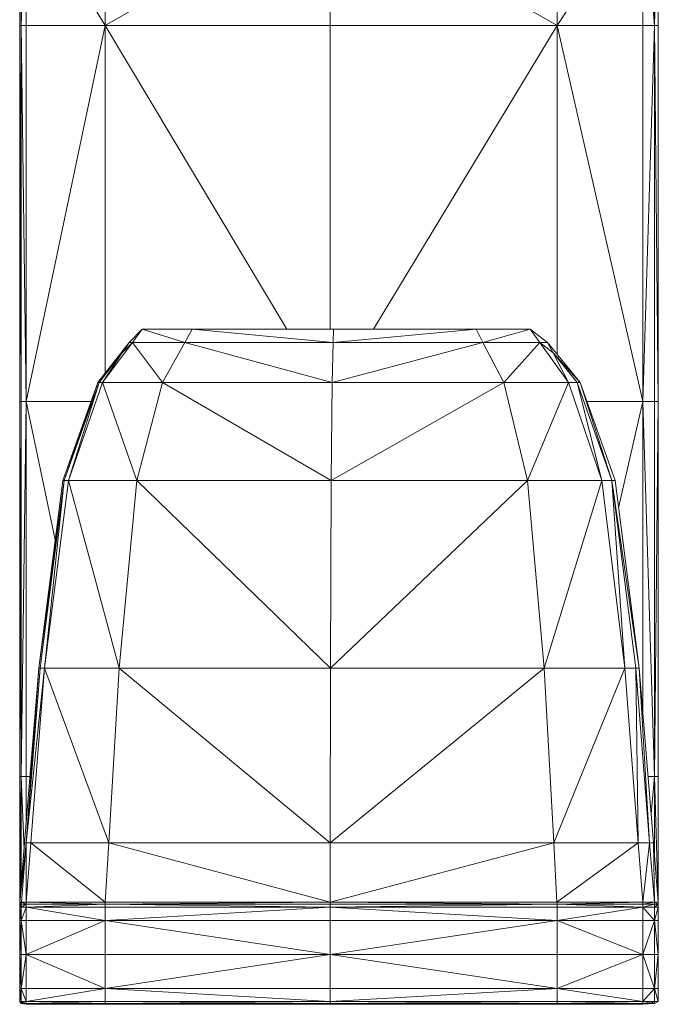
# Model space of a CAD drawing. Header units: feet. Extents: x 154 to 734, y 944 to 1247.
# Tile 2 of 63: x 181 to 205, y 1016 to 1054. Entities that reach past the tile are written whole.
import ezdxf

# ---------------------------------------------------------------- set-up
doc = ezdxf.new("R2010")
doc.units = ezdxf.units.FT
doc.header["$MEASUREMENT"] = 0
doc.layers.get('0').update_dxf_attribs({"true_color": 0x5890e1})

# ---------------------------------------------------------------- blocks, each defined once
blk = doc.blocks.new('A$Ca1c6a726')
at = {"color": 0, "linetype": 'Continuous', "lineweight": 0, "extrusion": (2.22045e-16, 1, -2.22045e-16)}
for p, q in [((26.835, 109.577), (26.774, 114.524)), ((26.835, 109.577), (26.774, 114.524)), ((26.774, 114.524), (26.774, 109.577)), ((26.774, 109.577), (26.774, 114.524)), ((27.017, 114.524), (26.835, 109.577)), ((26.835, 114.524), (26.835, 109.577)), ((27.017, 114.524), (26.835, 109.577)), ((26.835, 109.577), (26.835, 114.524)), ((30.051, 109.577), (27.017, 114.524)), ((30.051, 109.577), (27.017, 114.524)), ((27.017, 114.524), (27.017, 109.577)), ((27.017, 109.577), (27.017, 114.524)), ((38.666, 114.524), (30.051, 109.577)), ((30.051, 114.524), (30.051, 109.577)), ((38.666, 114.524), (30.051, 109.577)), ((30.051, 109.577), (30.051, 114.524)), ((47.366, 109.577), (38.666, 114.524)), ((47.366, 109.577), (38.666, 114.524)), ((38.666, 114.524), (38.666, 109.577)), ((38.666, 109.577), (38.666, 114.524)), ((50.657, 114.524), (47.366, 109.577)), ((47.366, 114.524), (47.366, 109.577)), ((50.657, 114.524), (47.366, 109.577)), ((47.366, 109.577), (47.366, 114.524)), ((51.098, 109.577), (50.657, 114.524)), ((51.098, 109.577), (50.657, 114.524)), ((50.657, 114.524), (50.657, 109.577)), ((50.657, 109.577), (50.657, 114.524)), ((51.244, 114.524), (51.098, 109.577)), ((51.098, 114.524), (51.098, 109.577)), ((51.244, 114.524), (51.098, 109.577)), ((51.098, 109.577), (51.098, 114.524)), ((51.244, 114.524), (51.244, 109.577)), ((51.244, 109.577), (51.244, 114.524)), ((26.835, 109.577), (26.774, 95.17)), ((26.774, 109.577), (26.774, 95.17)), ((26.835, 109.577), (26.774, 109.577)), ((26.774, 109.577), (26.774, 95.17)), ((26.835, 109.577), (26.774, 95.17)), ((26.835, 109.577), (26.774, 109.577)), ((27.017, 109.577), (26.835, 109.577)), ((27.017, 95.17), (26.835, 109.577)), ((27.017, 95.17), (26.835, 109.577)), ((26.835, 109.577), (26.835, 95.17)), ((26.835, 95.17), (26.835, 109.577)), ((27.017, 109.577), (26.835, 109.577)), ((30.051, 109.577), (27.017, 95.17)), ((30.051, 109.577), (27.017, 109.577)), ((27.017, 109.577), (27.017, 95.17)), ((30.051, 109.577), (27.017, 95.17)), ((27.017, 95.17), (27.017, 109.577)), ((30.051, 109.577), (27.017, 109.577)), ((38.666, 109.577), (30.051, 109.577)), ((37.014, 97.933), (30.051, 109.577)), ((37.014, 97.933), (30.051, 109.577)), ((30.051, 109.577), (30.051, 96.251)), ((30.051, 96.251), (30.051, 109.577)), ((38.666, 109.577), (30.051, 109.577)), ((47.366, 109.577), (38.666, 109.577)), ((38.666, 109.577), (38.666, 97.933)), ((38.666, 97.933), (38.666, 109.577)), ((47.366, 109.577), (38.666, 109.577)), ((47.366, 109.577), (40.334, 97.933)), ((47.366, 109.577), (40.334, 97.933)), ((50.657, 109.577), (47.366, 109.577)), ((50.657, 95.17), (47.366, 109.577)), ((50.657, 95.17), (47.366, 109.577)), ((47.366, 109.577), (47.366, 96.969)), ((47.366, 96.969), (47.366, 109.577)), ((50.657, 109.577), (47.366, 109.577)), ((51.098, 109.577), (50.657, 95.17)), ((51.098, 109.577), (50.657, 109.577)), ((50.657, 109.577), (50.657, 95.17)), ((51.098, 109.577), (50.657, 95.17)), ((50.657, 95.17), (50.657, 109.577)), ((51.098, 109.577), (50.657, 109.577)), ((51.244, 109.577), (51.098, 109.577)), ((51.244, 95.17), (51.098, 109.577)), ((51.244, 95.17), (51.098, 109.577)), ((51.098, 109.577), (51.098, 95.17)), ((51.098, 95.17), (51.098, 109.577)), ((51.244, 109.577), (51.098, 109.577)), ((51.244, 109.577), (51.244, 95.17)), ((51.244, 95.17), (51.244, 109.577)), ((31.473, 97.933), (30.97, 97.423)), ((30.97, 97.423), (31.473, 97.933)), ((31.473, 97.933), (31.093, 97.423)), ((31.093, 97.423), (31.473, 97.933)), ((33.379, 97.933), (31.473, 97.933)), ((33.096, 97.423), (31.473, 97.933)), ((33.096, 97.423), (31.473, 97.933)), ((33.379, 97.933), (31.473, 97.933)), ((33.379, 97.933), (33.096, 97.423)), ((33.096, 97.423), (33.379, 97.933)), ((38.793, 97.933), (33.379, 97.933)), ((38.782, 97.423), (33.379, 97.933)), ((38.782, 97.423), (33.379, 97.933)), ((33.379, 97.933), (38.793, 97.933)), ((44.261, 97.933), (38.782, 97.423)), ((38.793, 97.933), (38.782, 97.423)), ((44.261, 97.933), (38.782, 97.423)), ((38.782, 97.423), (38.793, 97.933)), ((44.261, 97.933), (38.793, 97.933)), ((44.261, 97.933), (38.793, 97.933)), ((46.33, 97.933), (44.261, 97.933)), ((44.526, 97.423), (44.261, 97.933)), ((44.261, 97.933), (46.33, 97.933)), ((44.526, 97.423), (44.261, 97.933)), ((46.33, 97.933), (44.526, 97.423)), ((44.526, 97.423), (46.33, 97.933)), ((46.994, 97.423), (46.33, 97.933)), ((46.699, 97.423), (46.33, 97.933)), ((46.994, 97.423), (46.33, 97.933)), ((46.699, 97.423), (46.33, 97.933)), ((30.97, 97.423), (29.769, 95.892)), ((30.97, 97.423), (29.769, 95.892)), ((31.093, 97.423), (29.953, 95.892)), ((31.093, 97.423), (29.953, 95.892)), ((31.093, 97.423), (30.702, 97.026)), ((30.702, 97.026), (30.97, 97.423)), ((30.97, 97.423), (30.702, 97.026)), ((31.093, 97.423), (30.702, 97.026)), ((31.093, 97.423), (30.97, 97.423)), ((31.093, 97.423), (30.97, 97.423)), ((33.096, 97.423), (31.093, 97.423)), ((32.245, 95.892), (31.093, 97.423)), ((32.245, 95.892), (31.093, 97.423)), ((33.096, 97.423), (31.093, 97.423)), ((33.096, 97.423), (32.245, 95.892)), ((32.245, 95.892), (33.096, 97.423)), ((38.782, 97.423), (33.096, 97.423)), ((38.75, 95.892), (33.096, 97.423)), ((38.75, 95.892), (33.096, 97.423)), ((38.782, 97.423), (33.096, 97.423)), ((44.526, 97.423), (38.75, 95.892)), ((38.782, 97.423), (38.75, 95.892)), ((44.526, 97.423), (38.75, 95.892)), ((38.75, 95.892), (38.782, 97.423)), ((44.526, 97.423), (38.782, 97.423)), ((44.526, 97.423), (38.782, 97.423)), ((46.699, 97.423), (44.526, 97.423)), ((45.32, 95.892), (44.526, 97.423)), ((46.699, 97.423), (44.526, 97.423)), ((45.32, 95.892), (44.526, 97.423)), ((46.699, 97.423), (45.32, 95.892)), ((45.32, 95.892), (46.699, 97.423)), ((47.215, 97.026), (46.699, 97.423)), ((47.805, 95.892), (46.699, 97.423)), ((46.994, 97.423), (46.699, 97.423)), ((47.215, 97.026), (46.699, 97.423)), ((46.699, 97.423), (46.994, 97.423)), ((47.805, 95.892), (46.699, 97.423)), ((48.249, 95.892), (46.994, 97.423)), ((47.215, 97.026), (46.994, 97.423)), ((46.994, 97.423), (48.249, 95.892)), ((47.215, 97.026), (46.994, 97.423)), ((30.702, 97.026), (29.769, 95.892)), ((30.702, 97.026), (29.769, 95.892)), ((30.702, 97.026), (29.815, 95.892)), ((29.815, 95.892), (30.702, 97.026)), ((30.702, 97.026), (29.953, 95.892)), ((29.953, 95.892), (30.702, 97.026)), ((48.249, 95.892), (47.215, 97.026)), ((48.138, 95.892), (47.215, 97.026)), ((47.215, 97.026), (48.249, 95.892)), ((48.138, 95.892), (47.215, 97.026)), ((47.805, 95.892), (47.215, 97.026)), ((47.805, 95.892), (47.215, 97.026)), ((29.769, 95.892), (28.427, 92.136)), ((28.427, 92.136), (29.769, 95.892)), ((29.815, 95.892), (28.48, 92.136)), ((29.769, 95.892), (28.48, 92.136)), ((29.815, 95.892), (28.48, 92.136)), ((28.48, 92.136), (29.769, 95.892)), ((29.953, 95.892), (28.638, 92.136)), ((29.815, 95.892), (28.638, 92.136)), ((29.953, 95.892), (28.638, 92.136)), ((28.638, 92.136), (29.815, 95.892)), ((29.815, 95.892), (29.769, 95.892)), ((29.815, 95.892), (29.769, 95.892)), ((29.953, 95.892), (29.815, 95.892)), ((29.953, 95.892), (29.815, 95.892)), ((32.245, 95.892), (29.953, 95.892)), ((31.262, 92.136), (29.953, 95.892)), ((31.262, 92.136), (29.953, 95.892)), ((32.245, 95.892), (29.953, 95.892)), ((32.245, 95.892), (31.262, 92.136)), ((31.262, 92.136), (32.245, 95.892)), ((38.75, 95.892), (32.245, 95.892)), ((38.712, 92.136), (32.245, 95.892)), ((38.712, 92.136), (32.245, 95.892)), ((38.75, 95.892), (32.245, 95.892)), ((45.32, 95.892), (38.712, 92.136)), ((38.75, 95.892), (38.712, 92.136)), ((45.32, 95.892), (38.712, 92.136)), ((38.712, 92.136), (38.75, 95.892)), ((45.32, 95.892), (38.75, 95.892)), ((45.32, 95.892), (38.75, 95.892)), ((47.805, 95.892), (45.32, 95.892)), ((46.236, 92.136), (45.32, 95.892)), ((47.805, 95.892), (45.32, 95.892)), ((46.236, 92.136), (45.32, 95.892)), ((47.805, 95.892), (46.236, 92.136)), ((46.236, 92.136), (47.805, 95.892)), ((48.138, 95.892), (47.805, 95.892)), ((49.083, 92.136), (47.805, 95.892)), ((49.083, 92.136), (47.805, 95.892)), ((47.805, 95.892), (48.138, 95.892)), ((49.464, 92.136), (48.138, 95.892)), ((49.083, 92.136), (48.138, 95.892)), ((48.249, 95.892), (48.138, 95.892)), ((49.464, 92.136), (48.138, 95.892)), ((48.138, 95.892), (48.249, 95.892)), ((49.083, 92.136), (48.138, 95.892)), ((49.591, 92.136), (48.249, 95.892)), ((49.464, 92.136), (48.249, 95.892)), ((49.591, 92.136), (48.249, 95.892)), ((49.464, 92.136), (48.249, 95.892)), ((26.835, 95.17), (26.774, 95.17)), ((26.835, 80.803), (26.774, 95.17)), ((26.835, 80.803), (26.774, 95.17)), ((26.774, 95.17), (26.774, 80.803)), ((26.835, 95.17), (26.774, 95.17)), ((26.774, 80.803), (26.774, 95.17)), ((27.017, 95.17), (26.835, 80.803)), ((27.017, 95.17), (26.835, 95.17)), ((26.835, 95.17), (26.835, 80.803)), ((27.017, 95.17), (26.835, 80.803)), ((26.835, 80.803), (26.835, 95.17)), ((27.017, 95.17), (26.835, 95.17)), ((29.511, 95.17), (27.017, 95.17)), ((28.136, 89.873), (27.017, 95.17)), ((28.136, 89.873), (27.017, 95.17)), ((27.017, 95.17), (27.017, 80.803)), ((27.017, 80.803), (27.017, 95.17)), ((29.511, 95.17), (27.017, 95.17)), ((50.657, 95.17), (48.507, 95.17)), ((50.657, 95.17), (48.507, 95.17)), ((50.657, 95.17), (49.724, 91.098)), ((50.657, 95.17), (49.724, 91.098)), ((51.098, 95.17), (50.657, 95.17)), ((51.098, 80.803), (50.657, 95.17)), ((51.098, 80.803), (50.657, 95.17)), ((50.657, 95.17), (50.657, 83.203)), ((50.657, 83.203), (50.657, 95.17)), ((51.098, 95.17), (50.657, 95.17)), ((51.244, 95.17), (51.098, 95.17)), ((51.098, 95.17), (51.098, 80.803)), ((51.244, 95.17), (51.098, 80.803)), ((51.244, 95.17), (51.098, 80.803)), ((51.098, 80.803), (51.098, 95.17)), ((51.244, 95.17), (51.098, 95.17)), ((51.244, 80.803), (51.244, 95.17)), ((51.244, 95.17), (51.244, 80.803)), ((28.48, 92.136), (27.502, 84.951)), ((28.427, 92.136), (27.502, 84.951)), ((28.48, 92.136), (27.502, 84.951)), ((28.427, 92.136), (27.502, 84.951)), ((28.48, 92.136), (27.559, 84.951)), ((27.559, 84.951), (28.48, 92.136)), ((28.638, 92.136), (27.731, 84.951)), ((28.48, 92.136), (27.731, 84.951)), ((28.638, 92.136), (27.731, 84.951)), ((27.731, 84.951), (28.48, 92.136)), ((28.48, 92.136), (28.427, 92.136)), ((28.48, 92.136), (28.427, 92.136)), ((28.638, 92.136), (28.48, 92.136)), ((28.638, 92.136), (28.48, 92.136)), ((31.262, 92.136), (28.638, 92.136)), ((30.584, 84.951), (28.638, 92.136)), ((30.584, 84.951), (28.638, 92.136)), ((31.262, 92.136), (28.638, 92.136)), ((31.262, 92.136), (30.584, 84.951)), ((30.584, 84.951), (31.262, 92.136)), ((38.712, 92.136), (31.262, 92.136)), ((38.686, 84.951), (31.262, 92.136)), ((38.686, 84.951), (31.262, 92.136)), ((38.712, 92.136), (31.262, 92.136)), ((46.236, 92.136), (38.686, 84.951)), ((38.712, 92.136), (38.686, 84.951)), ((46.236, 92.136), (38.686, 84.951)), ((38.686, 84.951), (38.712, 92.136)), ((46.236, 92.136), (38.712, 92.136)), ((46.236, 92.136), (38.712, 92.136)), ((49.083, 92.136), (46.236, 92.136)), ((46.869, 84.951), (46.236, 92.136)), ((49.083, 92.136), (46.236, 92.136)), ((46.869, 84.951), (46.236, 92.136)), ((49.083, 92.136), (46.869, 84.951)), ((46.869, 84.951), (49.083, 92.136)), ((49.464, 92.136), (49.083, 92.136)), ((49.964, 84.951), (49.083, 92.136)), ((49.083, 92.136), (49.464, 92.136)), ((49.964, 84.951), (49.083, 92.136)), ((50.516, 84.951), (49.464, 92.136)), ((50.378, 84.951), (49.464, 92.136)), ((49.591, 92.136), (49.464, 92.136)), ((50.516, 84.951), (49.464, 92.136)), ((50.378, 84.951), (49.464, 92.136)), ((49.964, 84.951), (49.464, 92.136)), ((49.464, 92.136), (49.591, 92.136)), ((49.964, 84.951), (49.464, 92.136)), ((49.591, 92.136), (50.516, 84.951)), ((50.516, 84.951), (49.591, 92.136)), ((27.502, 84.951), (26.962, 78.259)), ((27.502, 84.951), (26.962, 78.259)), ((27.559, 84.951), (27.022, 78.259)), ((27.731, 84.951), (27.022, 78.259)), ((27.731, 84.951), (27.022, 78.259)), ((27.502, 84.951), (27.022, 78.259)), ((27.559, 84.951), (27.022, 78.259)), ((27.022, 78.259), (27.502, 84.951)), ((27.731, 84.951), (27.202, 78.259)), ((27.202, 78.259), (27.731, 84.951)), ((27.559, 84.951), (27.502, 84.951)), ((27.559, 84.951), (27.502, 84.951)), ((27.731, 84.951), (27.559, 84.951)), ((27.731, 84.951), (27.559, 84.951)), ((30.584, 84.951), (27.731, 84.951)), ((30.189, 78.259), (27.731, 84.951)), ((30.189, 78.259), (27.731, 84.951)), ((30.584, 84.951), (27.731, 84.951)), ((30.584, 84.951), (30.189, 78.259)), ((30.189, 78.259), (30.584, 84.951)), ((38.686, 84.951), (30.584, 84.951)), ((38.671, 78.259), (30.584, 84.951)), ((38.671, 78.259), (30.584, 84.951)), ((38.686, 84.951), (30.584, 84.951)), ((46.869, 84.951), (38.671, 78.259)), ((38.686, 84.951), (38.671, 78.259)), ((46.869, 84.951), (38.671, 78.259)), ((38.671, 78.259), (38.686, 84.951)), ((46.869, 84.951), (38.686, 84.951)), ((46.869, 84.951), (38.686, 84.951)), ((49.964, 84.951), (46.869, 84.951)), ((49.964, 84.951), (46.869, 84.951)), ((47.237, 78.259), (46.869, 84.951)), ((47.237, 78.259), (46.869, 84.951)), ((49.964, 84.951), (47.237, 78.259)), ((47.237, 78.259), (49.964, 84.951)), ((50.378, 84.951), (49.964, 84.951)), ((50.478, 78.259), (49.964, 84.951)), ((50.478, 78.259), (49.964, 84.951)), ((49.964, 84.951), (50.378, 84.951)), ((50.911, 78.259), (50.378, 84.951)), ((50.478, 78.259), (50.378, 84.951)), ((50.516, 84.951), (50.378, 84.951)), ((50.911, 78.259), (50.378, 84.951)), ((50.378, 84.951), (50.516, 84.951)), ((50.478, 78.259), (50.378, 84.951)), ((51.056, 78.259), (50.516, 84.951)), ((51.056, 78.259), (50.516, 84.951)), ((50.911, 78.259), (50.516, 84.951)), ((50.911, 78.259), (50.516, 84.951)), ((26.835, 80.803), (26.774, 80.803)), ((26.835, 80.803), (26.774, 80.803)), ((26.774, 80.803), (26.774, 75.977)), ((26.835, 80.803), (26.774, 75.977)), ((26.835, 80.803), (26.774, 75.977)), ((26.774, 80.803), (26.774, 75.977)), ((27.017, 80.803), (26.835, 80.803)), ((26.941, 77.995), (26.835, 80.803)), ((26.941, 77.995), (26.835, 80.803)), ((26.835, 80.803), (26.835, 76.675)), ((27.017, 80.803), (26.835, 80.803)), ((26.835, 76.675), (26.835, 80.803)), ((27.167, 80.803), (27.017, 80.803)), ((27.017, 80.803), (27.017, 78.943)), ((27.017, 78.943), (27.017, 80.803)), ((27.167, 80.803), (27.017, 80.803)), ((51.098, 80.803), (50.851, 80.803)), ((51.098, 80.803), (50.851, 80.803)), ((51.098, 80.803), (50.966, 79.367)), ((51.098, 80.803), (50.966, 79.367)), ((51.244, 75.977), (51.098, 80.803)), ((51.098, 80.803), (51.098, 77.741)), ((51.098, 77.741), (51.098, 80.803)), ((51.244, 80.803), (51.098, 80.803)), ((51.244, 75.977), (51.098, 80.803)), ((51.244, 80.803), (51.098, 80.803)), ((51.244, 80.803), (51.244, 75.977)), ((51.244, 75.977), (51.244, 80.803)), ((27.022, 78.259), (26.779, 75.985)), ((26.962, 78.259), (26.779, 75.985)), ((27.022, 78.259), (26.779, 75.985)), ((26.962, 78.259), (26.779, 75.985)), ((27.022, 78.259), (26.84, 75.985)), ((26.84, 75.985), (27.022, 78.259)), ((27.022, 78.259), (26.962, 78.259)), ((27.022, 78.259), (26.962, 78.259)), ((27.202, 78.259), (27.022, 78.259)), ((27.023, 75.985), (27.022, 78.259)), ((27.023, 75.985), (27.022, 78.259)), ((27.202, 78.259), (27.022, 78.259)), ((27.202, 78.259), (27.023, 75.985)), ((27.023, 75.985), (27.202, 78.259)), ((30.189, 78.259), (27.202, 78.259)), ((30.055, 75.985), (27.202, 78.259)), ((30.189, 78.259), (27.202, 78.259)), ((30.055, 75.985), (27.202, 78.259)), ((30.189, 78.259), (30.055, 75.985)), ((30.055, 75.985), (30.189, 78.259)), ((38.671, 78.259), (30.189, 78.259)), ((38.666, 75.985), (30.189, 78.259)), ((38.666, 75.985), (30.189, 78.259)), ((38.671, 78.259), (30.189, 78.259)), ((47.237, 78.259), (38.666, 75.985)), ((38.671, 78.259), (38.666, 75.985)), ((47.237, 78.259), (38.666, 75.985)), ((38.666, 75.985), (38.671, 78.259)), ((47.237, 78.259), (38.671, 78.259)), ((47.237, 78.259), (38.671, 78.259)), ((50.478, 78.259), (47.237, 78.259)), ((47.362, 75.985), (47.237, 78.259)), ((50.478, 78.259), (47.237, 78.259)), ((47.362, 75.985), (47.237, 78.259)), ((50.478, 78.259), (47.362, 75.985)), ((47.362, 75.985), (50.478, 78.259)), ((50.911, 78.259), (50.478, 78.259)), ((50.652, 75.985), (50.478, 78.259)), ((50.478, 78.259), (50.911, 78.259)), ((50.652, 75.985), (50.478, 78.259)), ((50.911, 78.259), (50.652, 75.985)), ((50.652, 75.985), (50.911, 78.259)), ((51.056, 78.259), (50.911, 78.259)), ((51.092, 75.985), (50.911, 78.259)), ((51.092, 75.985), (50.911, 78.259)), ((50.911, 78.259), (51.056, 78.259)), ((51.239, 75.985), (51.056, 78.259)), ((51.092, 75.985), (51.056, 78.259)), ((51.056, 78.259), (51.239, 75.985)), ((51.092, 75.985), (51.056, 78.259)), ((26.779, 75.977), (26.774, 75.977)), ((26.779, 75.977), (26.774, 75.977)), ((26.774, 75.977), (26.774, 75.904)), ((26.774, 75.977), (26.774, 75.904)), ((26.775, 75.906), (26.774, 75.8)), ((26.775, 75.906), (26.774, 75.8)), ((26.775, 75.906), (26.774, 75.904)), ((26.775, 75.906), (26.774, 75.904)), ((26.775, 75.904), (26.774, 75.904)), ((26.775, 75.904), (26.774, 75.904)), ((26.774, 75.904), (26.774, 75.8)), ((26.774, 75.8), (26.774, 75.904)), ((26.84, 75.985), (26.775, 75.906)), ((26.779, 75.985), (26.775, 75.906)), ((26.84, 75.985), (26.775, 75.906)), ((26.775, 75.906), (26.779, 75.985)), ((26.836, 75.906), (26.775, 75.906)), ((26.836, 75.906), (26.775, 75.906)), ((26.835, 75.8), (26.775, 75.906)), ((26.835, 75.8), (26.775, 75.906)), ((26.84, 75.985), (26.779, 75.985)), ((26.84, 75.985), (26.779, 75.985)), ((27.019, 75.906), (26.835, 75.8)), ((26.836, 75.906), (26.835, 75.8)), ((27.019, 75.906), (26.835, 75.8)), ((26.835, 75.8), (26.836, 75.906)), ((26.84, 75.985), (26.836, 75.906)), ((26.836, 75.906), (26.84, 75.985)), ((27.019, 75.906), (26.836, 75.906)), ((27.019, 75.906), (26.836, 75.906)), ((27.023, 75.985), (26.84, 75.985)), ((27.019, 75.906), (26.84, 75.985)), ((27.023, 75.985), (26.84, 75.985)), ((27.019, 75.906), (26.84, 75.985)), ((30.052, 75.906), (27.018, 75.8)), ((27.019, 75.906), (27.018, 75.8)), ((30.052, 75.906), (27.018, 75.8)), ((27.018, 75.8), (27.019, 75.906)), ((27.023, 75.985), (27.019, 75.906)), ((27.019, 75.906), (27.023, 75.985)), ((30.052, 75.906), (27.019, 75.906)), ((30.052, 75.906), (27.019, 75.906)), ((30.055, 75.985), (27.023, 75.985)), ((30.052, 75.906), (27.023, 75.985)), ((30.052, 75.906), (27.023, 75.985)), ((30.055, 75.985), (27.023, 75.985)), ((30.052, 75.906), (30.051, 75.8)), ((30.051, 75.8), (30.052, 75.906)), ((30.055, 75.985), (30.052, 75.906)), ((38.666, 75.985), (30.052, 75.906)), ((38.666, 75.985), (30.052, 75.906)), ((30.052, 75.906), (30.055, 75.985)), ((38.666, 75.906), (30.052, 75.906)), ((38.666, 75.8), (30.052, 75.906)), ((38.666, 75.8), (30.052, 75.906)), ((38.666, 75.906), (30.052, 75.906)), ((38.666, 75.985), (30.055, 75.985)), ((38.666, 75.985), (30.055, 75.985)), ((47.362, 75.985), (38.666, 75.985)), ((47.365, 75.906), (38.666, 75.985)), ((47.365, 75.906), (38.666, 75.985)), ((38.666, 75.985), (38.666, 75.906)), ((47.362, 75.985), (38.666, 75.985)), ((38.666, 75.906), (38.666, 75.985)), ((47.365, 75.906), (38.666, 75.8)), ((47.365, 75.906), (38.666, 75.906)), ((47.365, 75.906), (38.666, 75.906)), ((38.666, 75.906), (38.666, 75.8)), ((47.365, 75.906), (38.666, 75.8)), ((38.666, 75.8), (38.666, 75.906)), ((50.652, 75.985), (47.362, 75.985)), ((47.365, 75.906), (47.362, 75.985)), ((50.652, 75.985), (47.362, 75.985)), ((47.365, 75.906), (47.362, 75.985)), ((50.652, 75.985), (47.365, 75.906)), ((47.365, 75.906), (50.652, 75.985)), ((50.657, 75.8), (47.365, 75.906)), ((47.366, 75.8), (47.365, 75.906)), ((50.656, 75.906), (47.365, 75.906)), ((50.657, 75.8), (47.365, 75.906)), ((50.656, 75.906), (47.365, 75.906)), ((47.366, 75.8), (47.365, 75.906)), ((51.092, 75.985), (50.652, 75.985)), ((50.656, 75.906), (50.652, 75.985)), ((51.092, 75.985), (50.652, 75.985)), ((50.656, 75.906), (50.652, 75.985)), ((51.092, 75.985), (50.656, 75.906)), ((50.656, 75.906), (51.092, 75.985)), ((51.096, 75.906), (50.656, 75.906)), ((51.096, 75.906), (50.656, 75.906)), ((50.657, 75.8), (50.656, 75.906)), ((50.657, 75.8), (50.656, 75.906)), ((51.096, 75.906), (50.657, 75.8)), ((50.657, 75.8), (51.096, 75.906)), ((51.243, 75.906), (51.092, 75.985)), ((51.096, 75.906), (51.092, 75.985)), ((51.239, 75.985), (51.092, 75.985)), ((51.243, 75.906), (51.092, 75.985)), ((51.092, 75.985), (51.239, 75.985)), ((51.096, 75.906), (51.092, 75.985)), ((51.243, 75.906), (51.096, 75.906)), ((51.098, 75.8), (51.096, 75.906)), ((51.096, 75.906), (51.243, 75.906)), ((51.098, 75.8), (51.096, 75.906)), ((51.243, 75.906), (51.098, 75.8)), ((51.098, 75.8), (51.243, 75.906)), ((51.243, 75.906), (51.239, 75.985)), ((51.243, 75.906), (51.239, 75.985)), ((51.244, 75.977), (51.239, 75.977)), ((51.244, 75.977), (51.239, 75.977)), ((51.243, 75.906), (51.244, 75.8)), ((51.244, 75.8), (51.243, 75.906)), ((51.244, 75.904), (51.243, 75.905)), ((51.244, 75.904), (51.243, 75.905)), ((51.244, 75.904), (51.243, 75.904)), ((51.243, 75.904), (51.244, 75.904)), ((51.244, 75.977), (51.244, 75.904)), ((51.244, 75.904), (51.244, 75.977)), ((51.244, 75.904), (51.244, 75.801)), ((51.244, 75.801), (51.244, 75.904)), ((26.835, 75.8), (26.774, 75.8)), ((26.835, 75.285), (26.774, 75.8)), ((26.835, 75.8), (26.774, 75.8)), ((26.835, 75.285), (26.774, 75.8)), ((26.774, 75.8), (26.774, 75.285)), ((26.774, 75.285), (26.774, 75.8)), ((26.774, 75.8), (26.774, 75.8)), ((26.774, 75.8), (26.774, 75.8)), ((26.774, 75.8), (26.774, 75.8)), ((26.774, 75.8), (26.774, 75.8)), ((26.774, 75.8), (26.774, 75.8)), ((26.774, 75.8), (26.774, 75.8)), ((26.774, 75.8), (26.774, 75.8)), ((26.774, 75.285), (26.774, 75.8)), ((26.774, 75.285), (26.774, 75.8)), ((26.774, 75.8), (26.774, 75.285)), ((26.774, 75.285), (26.774, 75.8)), ((26.774, 75.8), (26.774, 75.8)), ((27.018, 75.8), (26.835, 75.8)), ((27.018, 75.8), (26.835, 75.285)), ((26.835, 75.285), (27.018, 75.8)), ((27.018, 75.8), (26.835, 75.8)), ((26.835, 75.285), (26.835, 75.8)), ((26.835, 75.285), (26.835, 75.8)), ((30.051, 75.8), (27.018, 75.8)), ((30.051, 75.8), (27.018, 75.8)), ((30.051, 75.285), (27.018, 75.8)), ((30.051, 75.285), (27.018, 75.8)), ((27.018, 75.8), (27.018, 75.285)), ((27.018, 75.285), (27.018, 75.8)), ((38.666, 75.8), (30.051, 75.8)), ((38.666, 75.8), (30.051, 75.285)), ((38.666, 75.8), (30.051, 75.8)), ((30.051, 75.8), (30.051, 75.285)), ((38.666, 75.8), (30.051, 75.285)), ((30.051, 75.285), (30.051, 75.8)), ((47.366, 75.8), (38.666, 75.8)), ((47.366, 75.8), (38.666, 75.8)), ((47.366, 75.285), (38.666, 75.8)), ((47.366, 75.285), (38.666, 75.8)), ((38.666, 75.8), (38.666, 75.285)), ((38.666, 75.285), (38.666, 75.8)), ((50.657, 75.8), (47.366, 75.8)), ((47.366, 75.8), (47.366, 75.285)), ((50.657, 75.8), (47.366, 75.285)), ((50.657, 75.8), (47.366, 75.285)), ((47.366, 75.8), (50.657, 75.8)), ((47.366, 75.285), (47.366, 75.8)), ((51.098, 75.8), (50.657, 75.8)), ((51.098, 75.285), (50.657, 75.8)), ((51.098, 75.8), (50.657, 75.8)), ((51.098, 75.285), (50.657, 75.8)), ((50.657, 75.8), (50.657, 75.285)), ((50.657, 75.285), (50.657, 75.8)), ((51.244, 75.8), (51.098, 75.8)), ((51.244, 75.8), (51.098, 75.8)), ((51.098, 75.8), (51.098, 75.285)), ((51.244, 75.8), (51.098, 75.285)), ((51.244, 75.8), (51.098, 75.285)), ((51.098, 75.285), (51.098, 75.8)), ((51.244, 75.8), (51.244, 75.285)), ((51.244, 75.285), (51.244, 75.8)), ((26.835, 75.285), (26.774, 75.285)), ((26.835, 75.285), (26.774, 73.979)), ((26.835, 75.285), (26.774, 75.285)), ((26.774, 75.285), (26.774, 73.979)), ((26.835, 75.285), (26.774, 73.979)), ((26.774, 75.285), (26.774, 73.979)), ((26.774, 75.285), (26.774, 75.285)), ((26.774, 75.285), (26.774, 73.979)), ((26.774, 75.285), (26.774, 75.285)), ((26.774, 75.285), (26.774, 73.979)), ((26.774, 75.285), (26.774, 73.979)), ((26.774, 75.285), (26.774, 73.979)), ((27.018, 75.285), (26.835, 75.285)), ((27.018, 75.285), (26.835, 75.285)), ((27.018, 73.979), (26.835, 75.285)), ((27.018, 73.979), (26.835, 75.285)), ((26.835, 75.285), (26.835, 73.979)), ((26.835, 73.979), (26.835, 75.285)), ((30.051, 75.285), (27.018, 75.285)), ((30.051, 75.285), (27.018, 73.979)), ((30.051, 75.285), (27.018, 75.285)), ((27.018, 75.285), (27.018, 73.979)), ((30.051, 75.285), (27.018, 73.979)), ((27.018, 73.979), (27.018, 75.285)), ((38.666, 75.285), (30.051, 75.285)), ((38.666, 75.285), (30.051, 75.285)), ((38.666, 73.979), (30.051, 75.285)), ((38.666, 73.979), (30.051, 75.285)), ((30.051, 75.285), (30.051, 73.979)), ((30.051, 73.979), (30.051, 75.285)), ((47.366, 75.285), (38.666, 75.285)), ((47.366, 75.285), (38.666, 73.979)), ((47.366, 75.285), (38.666, 75.285)), ((38.666, 75.285), (38.666, 73.979)), ((47.366, 75.285), (38.666, 73.979)), ((38.666, 73.979), (38.666, 75.285)), ((50.657, 75.285), (47.366, 75.285)), ((50.657, 75.285), (47.366, 75.285)), ((50.657, 73.979), (47.366, 75.285)), ((50.657, 73.979), (47.366, 75.285)), ((47.366, 75.285), (47.366, 73.979)), ((47.366, 73.979), (47.366, 75.285)), ((51.098, 75.285), (50.657, 75.285)), ((51.098, 75.285), (50.657, 75.285)), ((50.657, 75.285), (50.657, 73.979)), ((51.098, 75.285), (50.657, 73.979)), ((51.098, 75.285), (50.657, 73.979)), ((50.657, 73.979), (50.657, 75.285)), ((51.244, 75.285), (51.098, 75.285)), ((51.244, 75.285), (51.098, 75.285)), ((51.244, 73.979), (51.098, 75.285)), ((51.244, 73.979), (51.098, 75.285)), ((51.098, 75.285), (51.098, 73.979)), ((51.098, 73.979), (51.098, 75.285)), ((51.244, 75.285), (51.244, 73.979)), ((51.244, 73.979), (51.244, 75.285)), ((26.835, 73.979), (26.774, 73.979)), ((26.835, 73.979), (26.774, 73.979)), ((26.835, 72.678), (26.774, 73.979)), ((26.835, 72.678), (26.774, 73.979)), ((26.774, 73.979), (26.774, 72.678)), ((26.774, 72.678), (26.774, 73.979)), ((26.774, 73.979), (26.774, 73.979)), ((26.774, 72.678), (26.774, 73.979)), ((26.774, 72.678), (26.774, 73.979)), ((26.774, 73.979), (26.774, 72.678)), ((26.774, 72.678), (26.774, 73.979)), ((26.774, 73.979), (26.774, 73.979)), ((27.018, 73.979), (26.835, 72.678)), ((27.018, 73.979), (26.835, 73.979)), ((26.835, 72.678), (27.018, 73.979)), ((27.018, 73.979), (26.835, 73.979)), ((26.835, 72.678), (26.835, 73.979)), ((26.835, 72.678), (26.835, 73.979)), ((30.051, 73.979), (27.018, 73.979)), ((30.051, 73.979), (27.018, 73.979)), ((30.051, 72.678), (27.018, 73.979)), ((30.051, 72.678), (27.018, 73.979)), ((27.018, 73.979), (27.018, 72.678)), ((27.018, 72.678), (27.018, 73.979)), ((38.666, 73.979), (30.051, 73.979)), ((38.666, 73.979), (30.051, 72.678)), ((38.666, 73.979), (30.051, 73.979)), ((30.051, 73.979), (30.051, 72.678)), ((38.666, 73.979), (30.051, 72.678)), ((30.051, 72.678), (30.051, 73.979)), ((47.366, 73.979), (38.666, 73.979)), ((47.366, 73.979), (38.666, 73.979)), ((47.366, 72.678), (38.666, 73.979)), ((47.366, 72.678), (38.666, 73.979)), ((38.666, 73.979), (38.666, 72.678)), ((38.666, 72.678), (38.666, 73.979)), ((50.657, 73.979), (47.366, 73.979)), ((50.657, 73.979), (47.366, 72.678)), ((50.657, 73.979), (47.366, 73.979)), ((47.366, 73.979), (47.366, 72.678)), ((50.657, 73.979), (47.366, 72.678)), ((47.366, 72.678), (47.366, 73.979)), ((51.098, 73.979), (50.657, 73.979)), ((51.098, 73.979), (50.657, 73.979)), ((51.098, 72.678), (50.657, 73.979)), ((51.098, 72.678), (50.657, 73.979)), ((50.657, 73.979), (50.657, 72.678)), ((50.657, 72.678), (50.657, 73.979)), ((51.244, 73.979), (51.098, 73.979)), ((51.244, 73.979), (51.098, 73.979)), ((51.098, 73.979), (51.098, 72.678)), ((51.244, 73.979), (51.098, 72.678)), ((51.244, 73.979), (51.098, 72.678)), ((51.098, 72.678), (51.098, 73.979)), ((51.244, 73.979), (51.244, 72.678)), ((51.244, 72.678), (51.244, 73.979)), ((26.835, 72.678), (26.774, 72.678)), ((26.835, 72.678), (26.774, 72.678)), ((26.774, 72.678), (26.774, 72.177)), ((26.835, 72.678), (26.774, 72.177)), ((26.835, 72.678), (26.774, 72.177)), ((26.774, 72.678), (26.774, 72.177)), ((26.774, 72.678), (26.774, 72.177)), ((26.774, 72.678), (26.774, 72.177)), ((26.774, 72.678), (26.774, 72.678)), ((26.774, 72.678), (26.774, 72.177)), ((26.774, 72.678), (26.774, 72.177)), ((26.774, 72.678), (26.774, 72.678)), ((27.018, 72.678), (26.835, 72.678)), ((27.018, 72.678), (26.835, 72.678)), ((27.018, 72.177), (26.835, 72.678)), ((27.018, 72.177), (26.835, 72.678)), ((26.835, 72.678), (26.835, 72.177)), ((26.835, 72.177), (26.835, 72.678)), ((30.051, 72.678), (27.018, 72.678)), ((30.051, 72.678), (27.018, 72.177)), ((30.051, 72.678), (27.018, 72.678)), ((27.018, 72.678), (27.018, 72.177)), ((30.051, 72.678), (27.018, 72.177)), ((27.018, 72.177), (27.018, 72.678)), ((38.666, 72.678), (30.051, 72.678)), ((38.666, 72.678), (30.051, 72.678)), ((38.666, 72.177), (30.051, 72.678)), ((38.666, 72.177), (30.051, 72.678)), ((30.051, 72.678), (30.051, 72.177)), ((30.051, 72.177), (30.051, 72.678)), ((47.366, 72.678), (38.666, 72.678)), ((47.366, 72.678), (38.666, 72.678)), ((38.666, 72.678), (38.666, 72.177)), ((47.366, 72.678), (38.666, 72.177)), ((47.366, 72.678), (38.666, 72.177)), ((38.666, 72.177), (38.666, 72.678)), ((50.657, 72.678), (47.366, 72.678)), ((50.657, 72.678), (47.366, 72.678)), ((50.657, 72.177), (47.366, 72.678)), ((50.657, 72.177), (47.366, 72.678)), ((47.366, 72.678), (47.366, 72.177)), ((47.366, 72.177), (47.366, 72.678)), ((51.098, 72.678), (50.657, 72.678)), ((51.098, 72.678), (50.657, 72.678)), ((50.657, 72.678), (50.657, 72.177)), ((51.098, 72.678), (50.657, 72.177)), ((51.098, 72.678), (50.657, 72.177)), ((50.657, 72.177), (50.657, 72.678)), ((51.244, 72.678), (51.098, 72.678)), ((51.244, 72.678), (51.098, 72.678)), ((51.244, 72.177), (51.098, 72.678)), ((51.244, 72.177), (51.098, 72.678)), ((51.098, 72.678), (51.098, 72.177)), ((51.098, 72.177), (51.098, 72.678)), ((51.244, 72.678), (51.244, 72.177)), ((51.244, 72.177), (51.244, 72.678)), ((51.244, 72.678), (51.244, 72.678)), ((51.244, 72.678), (51.244, 72.678)), ((26.835, 72.177), (26.774, 72.177)), ((26.835, 72.177), (26.774, 72.177)), ((26.835, 72.1), (26.774, 72.177)), ((26.835, 72.1), (26.774, 72.177)), ((26.774, 72.177), (26.774, 72.177)), ((26.804, 72.139), (26.774, 72.177)), ((26.804, 72.139), (26.774, 72.177)), ((26.835, 72.1), (26.774, 72.177)), ((26.774, 72.177), (26.774, 72.177)), ((26.835, 72.1), (26.774, 72.177)), ((26.835, 72.1), (26.774, 72.177)), ((26.835, 72.1), (26.774, 72.177)), ((27.018, 72.177), (26.835, 72.177)), ((27.018, 72.1), (26.835, 72.177)), ((27.018, 72.177), (26.835, 72.177)), ((27.018, 72.1), (26.835, 72.177)), ((26.882, 72.12), (26.835, 72.177)), ((26.882, 72.12), (26.835, 72.177)), ((26.835, 72.177), (26.835, 72.1)), ((26.835, 72.1), (26.835, 72.177)), ((26.882, 72.12), (26.835, 72.1)), ((26.882, 72.12), (26.835, 72.1)), ((27.018, 72.1), (26.835, 72.1)), ((27.018, 72.075), (26.835, 72.1)), ((27.018, 72.1), (26.835, 72.1)), ((27.018, 72.075), (26.835, 72.1)), ((26.835, 72.1), (26.835, 72.1)), ((26.835, 72.1), (26.835, 72.1)), ((26.835, 72.1), (26.835, 72.1)), ((26.835, 72.1), (26.835, 72.1)), ((26.835, 72.1), (27.018, 72.075)), ((27.018, 72.075), (26.835, 72.1)), ((27.018, 72.075), (26.835, 72.1)), ((27.018, 72.075), (26.835, 72.1)), ((26.882, 72.12), (27.018, 72.1)), ((27.018, 72.1), (26.882, 72.12)), ((30.051, 72.177), (27.018, 72.177)), ((30.051, 72.177), (27.018, 72.177)), ((30.051, 72.1), (27.018, 72.177)), ((30.051, 72.1), (27.018, 72.177)), ((27.018, 72.177), (27.018, 72.1)), ((27.018, 72.1), (27.018, 72.177)), ((30.051, 72.1), (27.018, 72.1)), ((30.051, 72.1), (27.018, 72.1)), ((27.018, 72.1), (27.018, 72.075)), ((27.018, 72.075), (27.018, 72.1)), ((30.051, 72.1), (27.018, 72.075)), ((30.051, 72.1), (27.018, 72.075)), ((30.051, 72.075), (27.018, 72.075)), ((30.051, 72.075), (27.018, 72.075)), ((38.666, 72.177), (30.051, 72.177)), ((38.666, 72.177), (30.051, 72.1)), ((38.666, 72.177), (30.051, 72.177)), ((30.051, 72.177), (30.051, 72.1)), ((38.666, 72.177), (30.051, 72.1)), ((30.051, 72.1), (30.051, 72.177)), ((38.666, 72.1), (30.051, 72.1)), ((38.666, 72.1), (30.051, 72.1)), ((38.666, 72.075), (30.051, 72.1)), ((38.666, 72.075), (30.051, 72.1)), ((30.051, 72.1), (30.051, 72.075)), ((30.051, 72.075), (30.051, 72.1)), ((38.666, 72.075), (30.051, 72.075)), ((38.666, 72.075), (30.051, 72.075)), ((47.366, 72.177), (38.666, 72.177)), ((47.366, 72.177), (38.666, 72.177)), ((47.366, 72.1), (38.666, 72.177)), ((47.366, 72.1), (38.666, 72.177)), ((38.666, 72.177), (38.666, 72.1)), ((38.666, 72.1), (38.666, 72.177)), ((47.366, 72.1), (38.666, 72.1)), ((47.366, 72.1), (38.666, 72.1)), ((38.666, 72.1), (38.666, 72.075)), ((38.666, 72.075), (38.666, 72.1)), ((47.366, 72.1), (38.666, 72.075)), ((47.366, 72.1), (38.666, 72.075)), ((47.366, 72.075), (38.666, 72.075)), ((47.366, 72.075), (38.666, 72.075)), ((38.666, 72.075), (38.666, 72.075)), ((38.666, 72.075), (38.666, 72.075)), ((50.657, 72.177), (47.366, 72.177)), ((50.657, 72.177), (47.366, 72.177)), ((47.366, 72.177), (47.366, 72.1)), ((50.657, 72.177), (47.366, 72.1)), ((50.657, 72.177), (47.366, 72.1)), ((47.366, 72.1), (47.366, 72.177)), ((50.657, 72.1), (47.366, 72.1)), ((50.657, 72.1), (47.366, 72.1)), ((50.657, 72.075), (47.366, 72.1)), ((50.657, 72.075), (47.366, 72.1)), ((47.366, 72.1), (47.366, 72.075)), ((47.366, 72.075), (47.366, 72.1)), ((50.657, 72.075), (47.366, 72.075)), ((50.657, 72.075), (47.366, 72.075)), ((51.098, 72.177), (50.657, 72.177)), ((51.098, 72.177), (50.657, 72.1)), ((51.098, 72.177), (50.657, 72.177)), ((50.657, 72.177), (50.657, 72.1)), ((51.098, 72.177), (50.657, 72.1)), ((50.657, 72.1), (50.657, 72.177)), ((50.983, 72.12), (50.657, 72.1)), ((50.983, 72.12), (50.657, 72.1)), ((51.098, 72.1), (50.657, 72.1)), ((51.098, 72.1), (50.657, 72.1)), ((50.657, 72.1), (50.657, 72.075)), ((50.657, 72.075), (50.657, 72.1)), ((51.098, 72.1), (50.657, 72.075)), ((51.098, 72.1), (50.657, 72.075)), ((50.657, 72.075), (50.657, 72.075)), ((50.657, 72.075), (50.657, 72.075)), ((50.657, 72.075), (50.657, 72.075)), ((50.657, 72.075), (50.657, 72.075)), ((51.098, 72.177), (50.983, 72.12)), ((50.983, 72.12), (51.098, 72.177)), ((51.098, 72.1), (50.983, 72.12)), ((51.098, 72.1), (50.983, 72.12)), ((51.244, 72.177), (51.098, 72.177)), ((51.244, 72.177), (51.098, 72.177)), ((51.098, 72.177), (51.098, 72.1)), ((51.244, 72.177), (51.098, 72.1)), ((51.244, 72.177), (51.098, 72.1)), ((51.098, 72.1), (51.098, 72.177))]:
    blk.add_line(p, q, dxfattribs=at)

msp = doc.modelspace()

# ---------------------------------------------------------------- block references
msp.add_blockref('A$Ca1c6a726', (154.192, 944.327, -71.799))

doc.saveas('drawing.dxf')
